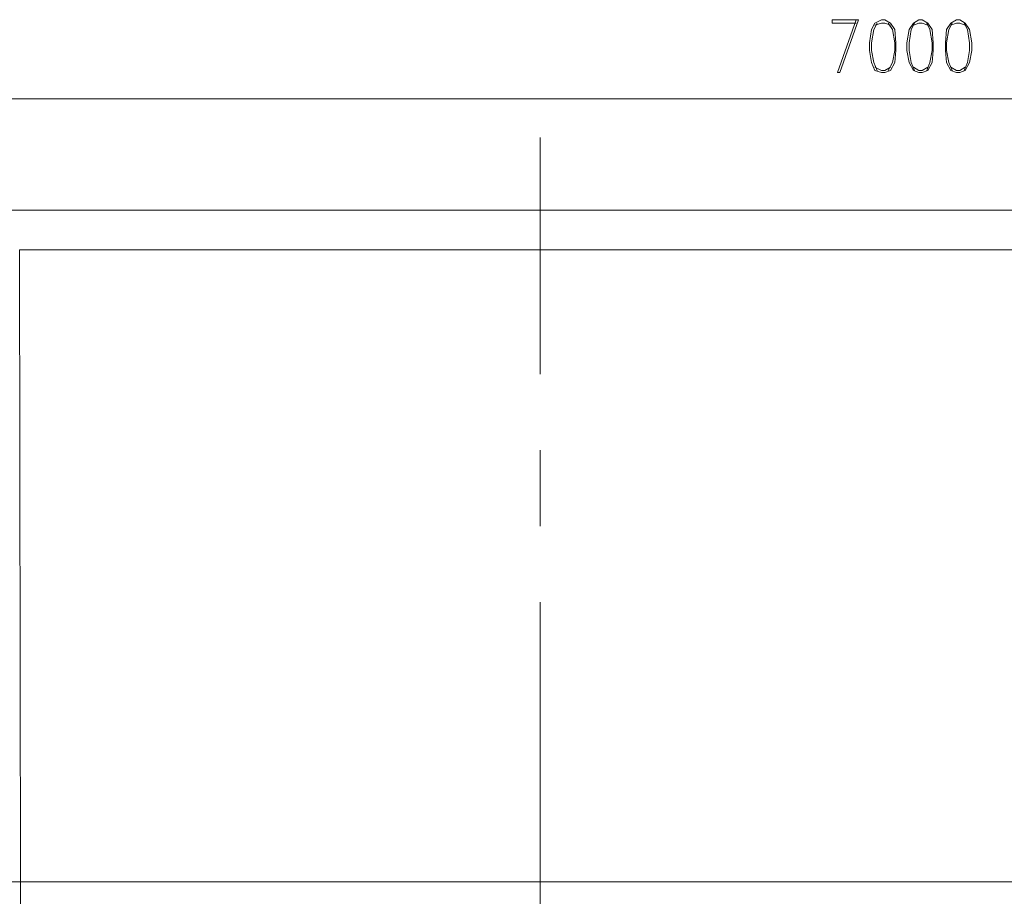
# Model space of a CAD drawing. Header units: millimetres. Extents: x 17 to 403, y 12 to 285.
# Tile 135 of 145: x 241 to 279, y 211 to 245. Entities that reach past the tile are written whole.
import ezdxf

# ---------------------------------------------------------------- set-up
doc = ezdxf.new("R2010")
doc.units = ezdxf.units.MM
doc.layers.add('LINE_000000', color=7, linetype='Continuous')

msp = doc.modelspace()

# ---------------------------------------------------------------- linework, layer by layer
at = {"layer": 'LINE_000000', "lineweight": 0}
for p, q in [((310.219, 241.977), (239.395, 241.977)), ((260.9, 240.496), (260.9, 231.394)), ((248.031, 237.702), (230.505, 237.702)), ((253.831, 237.702), (250.952, 237.702)), ((274.278, 237.702), (256.752, 237.702)), ((280.12, 237.702), (277.199, 237.702)), ((260.9, 228.473), (260.9, 225.552)), ((260.9, 222.631), (260.9, 205.105)), ((240.919, 211.878), (308.695, 211.878))]:
    msp.add_line(p, q, dxfattribs=at)
for points in [[(272.119, 245.025), (273.135, 245.025), (272.415, 242.993)], [(272.119, 245.025), (272.119, 244.898), (273.05, 244.898)], [(273.05, 245.025), (272.33, 242.993), (272.415, 242.993)], [(273.854, 244.898), (273.727, 244.644), (273.643, 244.136), (273.643, 243.84), (273.727, 243.374), (273.854, 243.078)], [(274.362, 244.814), (274.151, 244.898), (274.024, 244.898), (273.77, 244.814)], [(274.278, 243.078), (274.447, 243.374), (274.532, 243.84), (274.532, 244.136), (274.447, 244.644), (274.278, 244.898)], [(275.294, 244.898), (275.167, 244.644), (275.082, 244.136), (275.082, 243.84), (275.167, 243.374), (275.294, 243.078)], [(275.802, 244.814), (275.59, 244.898), (275.463, 244.898), (275.251, 244.814)], [(275.759, 243.078), (275.886, 243.374), (275.971, 243.84), (275.971, 244.136), (275.886, 244.644), (275.759, 244.898)], [(276.733, 244.898), (276.606, 244.644), (276.521, 244.136), (276.521, 243.84), (276.606, 243.374), (276.733, 243.078)], [(277.241, 244.814), (277.029, 244.898), (276.902, 244.898), (276.691, 244.814)], [(277.199, 243.078), (277.326, 243.374), (277.41, 243.84), (277.41, 244.136), (277.326, 244.644), (277.199, 244.898)], [(273.77, 243.205), (274.024, 243.078), (274.151, 243.078), (274.362, 243.205)], [(275.251, 243.205), (275.463, 243.078), (275.59, 243.078), (275.802, 243.205)], [(276.691, 243.205), (276.902, 243.078), (277.029, 243.078), (277.241, 243.205)], [(310.219, 211.878), (310.219, 237.702), (239.395, 237.702), (239.395, 211.878)], [(240.919, 211.878), (240.877, 236.178), (308.695, 236.178), (308.695, 211.878)], [(240.919, 207.349), (240.919, 211.878), (239.395, 211.878), (239.395, 207.349)]]:
    msp.add_lwpolyline(points, dxfattribs=at)
for points in [[(274.024, 245.025), (273.77, 244.898), (273.643, 244.644), (273.558, 244.136), (273.558, 243.84), (273.643, 243.374), (273.77, 243.078), (274.024, 242.993), (274.151, 242.993), (274.362, 243.078), (274.532, 243.374), (274.574, 243.84), (274.574, 244.136), (274.532, 244.644), (274.362, 244.898), (274.151, 245.025), (274.024, 245.025)], [(275.463, 245.025), (275.251, 244.898), (275.082, 244.644), (274.997, 244.136), (274.997, 243.84), (275.082, 243.374), (275.251, 243.078), (275.463, 242.993), (275.59, 242.993), (275.802, 243.078), (275.971, 243.374), (276.013, 243.84), (276.013, 244.136), (275.971, 244.644), (275.802, 244.898), (275.59, 245.025), (275.463, 245.025)], [(276.902, 245.025), (276.691, 244.898), (276.521, 244.644), (276.479, 244.136), (276.479, 243.84), (276.521, 243.374), (276.691, 243.078), (276.902, 242.993), (277.029, 242.993), (277.241, 243.078), (277.41, 243.374), (277.495, 243.84), (277.495, 244.136), (277.41, 244.644), (277.241, 244.898), (277.029, 245.025), (276.902, 245.025)]]:
    msp.add_lwpolyline(points, close=True, dxfattribs=at)

doc.saveas('drawing.dxf')
